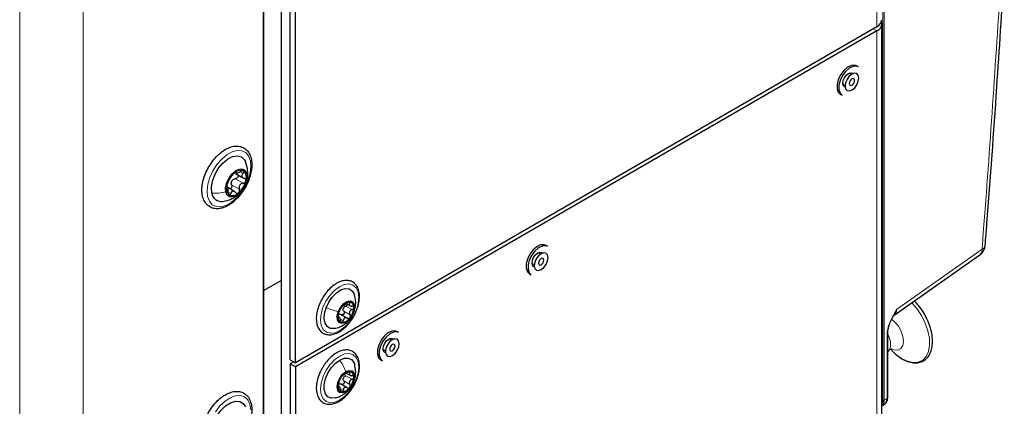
# Paper-space layout 'Blatt4' of a CAD drawing. Header units: millimetres. Extents: x 5 to 418, y 2 to 292.
# Tile 76 of 93: x 283 to 323, y 118 to 134. Entities that reach past the tile are written whole.
import ezdxf

# ---------------------------------------------------------------- set-up
doc = ezdxf.new("R2010")
doc.units = ezdxf.units.MM

psp = doc.layouts.new('Blatt4')

# ---------------------------------------------------------------- linework, layer by layer
at = {"color": 7, "linetype": 'Continuous', "lineweight": 18}
for p, q in [((283.452, 73.745), (283.452, 216.639)), ((285.997, 216.639), (285.997, 73.745)), ((317.978, 118.455), (317.978, 202.553)), ((318.036, 202.554), (318.036, 118.456)), ((317.732, 133.374), (317.732, 179.916)), ((317.591, 133.292), (317.732, 133.21)), ((317.732, 133.21), (317.732, 117.614)), ((292.076, 127.305), (292.388, 127.126)), ((292.084, 127.558), (292.093, 127.553)), ((292.283, 127.585), (292.39, 127.524)), ((291.739, 126.993), (291.748, 126.988)), ((291.928, 127.062), (292.239, 126.883)), ((291.792, 126.775), (291.896, 126.715)), ((318.526, 122.075), (321.945, 124.485)), ((296.496, 122.219), (296.744, 122.076)), ((296.596, 122.367), (296.659, 122.33)), ((296.181, 121.769), (296.205, 121.755)), ((296.418, 122.01), (296.665, 121.867)), ((296.816, 121.982), (296.804, 121.953)), ((296.308, 121.687), (296.397, 121.636)), ((318.145, 118.529), (318.145, 121.094)), ((296.495, 119.436), (296.743, 119.294)), ((296.598, 119.589), (296.662, 119.552)), ((296.181, 118.997), (296.204, 118.984)), ((296.414, 119.228), (296.661, 119.085)), ((296.303, 118.91), (296.392, 118.858)), ((318.036, 118.456), (318.145, 118.529))]:
    psp.add_line(p, q, dxfattribs=at)
at = {"color": 7, "linetype": 'Continuous', "lineweight": 25}
for p, q in [((293.21, 115.818), (293.21, 211.821)), ((293.917, 211.266), (293.917, 123.242)), ((293.21, 210.857), (293.21, 122.834)), ((294.271, 120.074), (294.271, 166.617)), ((294.483, 119.952), (294.483, 166.495)), ((317.732, 133.374), (294.483, 119.952)), ((317.732, 133.21), (294.483, 119.789)), ((317.937, 117.9), (317.937, 133.496)), ((316.998, 131.775), (316.927, 131.816)), ((316.719, 131.471), (316.626, 131.525)), ((316.376, 131.092), (316.469, 131.038)), ((316.274, 130.685), (316.345, 130.644)), ((292.551, 127.772), (292.484, 127.982)), ((292.081, 127.548), (292.12, 127.525)), ((292.09, 127.514), (292.407, 127.331)), ((291.776, 126.979), (291.741, 126.999)), ((292.063, 126.784), (291.777, 126.95)), ((292.397, 126.919), (292.427, 126.964)), ((304.567, 124.599), (304.496, 124.64)), ((304.288, 124.295), (304.195, 124.349)), ((318.428, 121.849), (321.862, 124.27)), ((303.945, 123.916), (304.038, 123.862)), ((303.844, 123.509), (303.914, 123.468)), ((293.21, 122.834), (293.917, 123.242)), ((293.917, 123.242), (293.917, 115.24)), ((293.21, 122.834), (293.21, 114.832)), ((296.538, 122.307), (296.688, 122.221)), ((296.261, 121.752), (296.189, 121.794)), ((296.311, 121.875), (296.559, 121.732)), ((298.334, 120.858), (298.241, 120.912)), ((298.613, 121.162), (298.543, 121.203)), ((318.171, 118.567), (318.171, 121.133)), ((297.991, 120.479), (298.084, 120.425)), ((318.171, 120.375), (318.235, 120.459)), ((318.28, 120.494), (318.373, 120.402)), ((294.271, 120.074), (294.483, 119.952)), ((294.412, 119.993), (294.271, 119.911)), ((294.483, 119.789), (294.271, 119.911)), ((294.271, 119.911), (294.271, 94.5)), ((294.483, 119.789), (294.483, 94.378)), ((297.89, 120.072), (297.96, 120.031)), ((296.541, 119.527), (296.691, 119.44)), ((296.258, 118.98), (296.187, 119.021)), ((296.552, 118.953), (296.279, 119.111)), ((317.941, 118.233), (318.05, 118.305))]:
    psp.add_line(p, q, dxfattribs=at)
at = {"color": 7, "linetype": 'Continuous', "lineweight": 25, "flags": 128}
for points in [[(316.419, 131.635), (316.291, 131.467), (316.197, 131.275), (316.146, 131.08), (316.145, 130.904), (316.193, 130.765), (316.274, 130.685)], [(316.489, 131.595), (316.362, 131.426), (316.267, 131.234), (316.217, 131.039), (316.216, 130.863), (316.264, 130.724), (316.345, 130.644)], [(316.927, 131.816), (316.856, 131.842), (316.718, 131.834), (316.566, 131.762), (316.419, 131.635)], [(316.998, 131.775), (316.927, 131.801), (316.788, 131.793), (316.637, 131.722), (316.489, 131.595)], [(316.375, 131.12), (316.392, 131.23), (316.441, 131.343), (316.514, 131.442), (316.601, 131.512), (316.688, 131.542), (316.761, 131.528), (316.786, 131.508)], [(316.634, 131.398), (316.546, 131.277), (316.487, 131.139), (316.468, 131.006), (316.49, 130.898), (316.551, 130.831), (316.641, 130.816), (316.746, 130.854), (316.851, 130.94), (316.939, 131.061), (316.997, 131.199), (317.017, 131.332), (316.995, 131.44), (316.934, 131.507), (316.844, 131.522), (316.739, 131.484), (316.634, 131.398)], [(316.701, 131.257), (316.666, 131.211), (316.644, 131.158), (316.636, 131.106), (316.645, 131.064), (316.668, 131.039), (316.703, 131.033), (316.744, 131.047), (316.784, 131.081), (316.818, 131.127), (316.841, 131.18), (316.848, 131.232), (316.84, 131.274), (316.816, 131.299), (316.782, 131.305), (316.741, 131.291), (316.701, 131.257)], [(316.471, 130.962), (316.441, 130.974), (316.392, 131.03), (316.375, 131.12)], [(291.134, 126.732), (291.118, 126.955), (291.16, 127.206), (291.255, 127.466), (291.397, 127.713), (291.573, 127.927), (291.769, 128.092), (291.97, 128.192), (292.159, 128.222), (292.321, 128.177), (292.442, 128.062), (292.482, 127.988)], [(291.696, 126.782), (291.689, 126.953), (291.734, 127.146), (291.826, 127.337), (291.953, 127.505), (292.101, 127.629), (292.251, 127.693), (292.385, 127.69), (292.488, 127.621), (292.546, 127.493)], [(292.546, 127.493), (292.553, 127.322), (292.508, 127.13), (292.416, 126.938), (292.288, 126.77), (292.141, 126.647), (291.991, 126.583), (291.856, 126.585), (291.754, 126.655), (291.696, 126.782)], [(303.988, 124.459), (303.86, 124.291), (303.766, 124.098), (303.715, 123.904), (303.714, 123.728), (303.762, 123.589), (303.844, 123.509)], [(304.496, 124.64), (304.426, 124.666), (304.287, 124.658), (304.135, 124.586), (303.988, 124.459)], [(304.567, 124.599), (304.496, 124.625), (304.358, 124.617), (304.206, 124.545), (304.059, 124.418)], [(304.059, 124.418), (303.931, 124.25), (303.836, 124.058), (303.786, 123.863), (303.785, 123.687), (303.833, 123.548), (303.914, 123.468)], [(303.944, 123.944), (303.961, 124.054), (304.01, 124.167), (304.083, 124.266), (304.17, 124.336), (304.257, 124.366), (304.33, 124.352), (304.355, 124.331)], [(304.203, 124.222), (304.115, 124.101), (304.056, 123.963), (304.037, 123.83), (304.059, 123.722), (304.12, 123.655), (304.21, 123.639), (304.315, 123.678), (304.42, 123.764), (304.508, 123.885), (304.567, 124.022), (304.586, 124.155), (304.564, 124.264), (304.503, 124.331), (304.413, 124.346), (304.308, 124.308), (304.203, 124.222)], [(304.27, 124.081), (304.235, 124.034), (304.213, 123.981), (304.205, 123.93), (304.214, 123.888), (304.237, 123.862), (304.272, 123.856), (304.313, 123.871), (304.353, 123.904), (304.387, 123.951), (304.41, 124.004), (304.417, 124.056), (304.409, 124.097), (304.385, 124.123), (304.351, 124.129), (304.31, 124.114), (304.27, 124.081)], [(304.04, 123.785), (304.01, 123.797), (303.961, 123.854), (303.944, 123.944)], [(295.707, 122.151), (295.814, 122.376), (295.957, 122.579), (296.123, 122.745), (296.3, 122.86), (296.473, 122.915), (296.627, 122.905), (296.752, 122.831), (296.835, 122.699), (296.85, 122.654)], [(296.087, 121.328), (296.028, 121.316), (295.874, 121.326), (295.749, 121.4), (295.666, 121.532), (295.629, 121.712), (295.643, 121.924), (295.707, 122.151)], [(296.192, 121.993), (296.28, 122.164), (296.402, 122.306), (296.538, 122.397), (296.668, 122.424), (296.772, 122.382), (296.835, 122.278), (296.846, 122.127), (296.804, 121.953)], [(296.804, 121.953), (296.715, 121.781), (296.594, 121.639), (296.458, 121.548), (296.328, 121.521), (296.224, 121.563), (296.161, 121.668), (296.15, 121.818), (296.192, 121.993)], [(298.034, 121.022), (297.906, 120.853), (297.812, 120.661), (297.761, 120.467), (297.76, 120.29), (297.808, 120.152), (297.89, 120.072)], [(298.105, 120.981), (297.977, 120.813), (297.883, 120.621), (297.832, 120.426), (297.831, 120.25), (297.879, 120.111), (297.96, 120.031)], [(297.99, 120.507), (298.007, 120.617), (298.056, 120.73), (298.13, 120.829), (298.216, 120.899), (298.303, 120.929), (298.376, 120.915), (298.402, 120.894)], [(298.543, 121.203), (298.472, 121.229), (298.333, 121.221), (298.182, 121.149), (298.034, 121.022)], [(298.613, 121.162), (298.542, 121.188), (298.404, 121.18), (298.252, 121.108), (298.105, 120.981)], [(298.249, 120.785), (298.161, 120.664), (298.103, 120.526), (298.083, 120.393), (298.105, 120.285), (298.166, 120.218), (298.256, 120.202), (298.361, 120.241), (298.466, 120.327), (298.554, 120.448), (298.613, 120.585), (298.632, 120.718), (298.61, 120.827), (298.549, 120.894), (298.459, 120.909), (298.354, 120.871), (298.249, 120.785)], [(298.316, 120.644), (298.282, 120.597), (298.259, 120.544), (298.252, 120.493), (298.26, 120.451), (298.284, 120.425), (298.318, 120.419), (298.359, 120.434), (298.399, 120.467), (298.434, 120.514), (298.456, 120.567), (298.464, 120.619), (298.455, 120.66), (298.432, 120.686), (298.397, 120.692), (298.356, 120.677), (298.316, 120.644)], [(296.252, 120.059), (296.427, 120.13), (296.588, 120.138), (296.722, 120.081), (296.817, 119.963), (296.851, 119.875)], [(298.086, 120.348), (298.056, 120.36), (298.007, 120.417), (297.99, 120.507)], [(318.373, 120.402), (318.484, 120.298), (318.721, 120.125)], [(296.087, 118.552), (296.074, 118.548), (295.913, 118.541), (295.779, 118.598), (295.684, 118.715), (295.634, 118.883), (295.635, 119.088), (295.685, 119.313), (295.781, 119.54), (295.915, 119.751), (296.076, 119.929), (296.252, 120.059)], [(296.497, 118.792), (296.363, 118.746), (296.25, 118.768), (296.174, 118.856), (296.148, 118.995), (296.175, 119.165), (296.251, 119.34), (296.365, 119.493), (296.499, 119.601)], [(296.499, 119.601), (296.633, 119.647), (296.746, 119.625), (296.822, 119.537), (296.848, 119.398), (296.821, 119.227), (296.745, 119.053), (296.631, 118.9), (296.497, 118.792)], [(291.118, 117.053), (291.135, 117.294), (291.207, 117.553), (291.329, 117.808), (291.491, 118.039), (291.681, 118.228), (291.882, 118.358), (292.078, 118.419), (292.253, 118.407), (292.394, 118.322), (292.481, 118.193)]]:
    psp.add_lwpolyline(points, dxfattribs=at)
at = {"color": 7, "linetype": 'Continuous', "lineweight": 18, "flags": 128}
for points in [[(292.68, 128.024), (292.701, 127.794), (292.671, 127.535), (292.591, 127.263), (292.468, 126.993), (292.306, 126.742), (292.117, 126.524), (291.911, 126.352), (291.7, 126.235), (291.496, 126.181), (291.311, 126.192), (291.155, 126.268), (291.039, 126.405), (290.968, 126.594), (290.947, 126.825), (290.977, 127.084), (291.056, 127.356), (291.18, 127.625), (291.341, 127.876), (291.531, 128.094), (291.737, 128.266), (291.948, 128.383), (292.152, 128.437), (292.337, 128.426), (292.492, 128.35), (292.609, 128.214), (292.68, 128.024)], [(296.918, 122.072), (296.799, 121.818), (296.643, 121.585), (296.46, 121.388), (296.262, 121.241), (296.064, 121.153), (295.879, 121.131), (295.719, 121.175), (295.595, 121.284), (295.516, 121.45), (295.487, 121.661), (295.51, 121.903), (295.583, 122.159), (295.702, 122.413), (295.858, 122.646), (296.041, 122.843), (296.238, 122.99), (296.436, 123.078), (296.622, 123.1), (296.782, 123.056), (296.906, 122.947), (296.985, 122.781), (297.014, 122.57), (296.991, 122.328), (296.918, 122.072)], [(318.721, 120.125), (318.959, 120.011), (319.187, 119.961), (319.394, 119.978), (319.572, 120.06), (319.71, 120.205), (319.804, 120.404), (319.848, 120.65), (319.841, 120.929), (319.783, 121.23), (319.676, 121.539), (319.526, 121.84), (319.339, 122.119), (319.139, 122.35)], [(318.331, 120.501), (318.434, 120.464), (318.579, 120.461), (318.695, 120.522), (318.772, 120.641), (318.801, 120.807), (318.78, 121.004), (318.71, 121.212), (318.599, 121.41), (318.457, 121.58), (318.325, 121.689)], [(296.249, 118.456), (296.051, 118.373), (295.867, 118.355), (295.709, 118.405), (295.588, 118.518), (295.512, 118.687), (295.487, 118.9), (295.513, 119.144), (295.59, 119.401), (295.712, 119.653), (295.87, 119.884), (296.054, 120.078), (296.252, 120.222), (296.45, 120.306), (296.634, 120.323), (296.792, 120.274), (296.913, 120.161), (296.988, 119.992), (297.014, 119.778), (296.988, 119.535), (296.911, 119.278), (296.789, 119.025), (296.631, 118.794), (296.446, 118.6), (296.249, 118.456)], [(291.283, 117.995), (291.464, 118.226), (291.665, 118.415), (291.876, 118.552), (292.084, 118.628), (292.277, 118.639), (292.443, 118.585), (292.574, 118.468), (292.661, 118.296), (292.699, 118.078)]]:
    psp.add_lwpolyline(points, dxfattribs=at)
at = {"color": 7, "linetype": 'Continuous', "lineweight": 25}
for centre, radius, start, end in [((317.587, 133.694), 0.352, 294.3747, 354.3052), ((317.622, 133.501), 0.311, 290.8557, 14.3085), ((292.279, 127.318), 0.326, 65.7891, 138.5801), ((292.155, 127.352), 0.369, 338.9589, 45.6802), ((292.635, 126.84), 0.918, 130.8794, 166.3752), ((292.228, 127.047), 0.337, 142.9641, 154.2905), ((291.607, 127.435), 0.918, 310.8794, 346.3752), ((292.087, 126.924), 0.369, 158.9589, 225.6802), ((291.513, 126.778), 0.381, 186.8153, 278.1864), ((291.963, 126.957), 0.326, 245.7891, 318.5801), ((321.574, 124.678), 0.5, 305.1842, 355.5366), ((296.864, 121.759), 0.685, 140.6693, 178.0158), ((296.686, 121.965), 0.42, 94.6094, 146.9399), ((296.636, 122.043), 0.251, 152.3659, 166.3191), ((296.623, 122.19), 0.195, 351.6497, 81.3336), ((296.132, 122.186), 0.685, 320.6693, 358.0158), ((296.373, 121.755), 0.195, 171.6497, 261.3336), ((296.309, 121.981), 0.42, 274.6094, 326.9399), ((296.87, 118.981), 0.691, 140.1666, 177.2709), ((296.681, 119.198), 0.409, 93.2645, 146.5132), ((296.635, 119.258), 0.253, 151.787, 165.6505), ((296.125, 119.412), 0.691, 320.1666, 357.2709), ((296.62, 119.412), 0.198, 350.6264, 79.1932), ((296.375, 118.981), 0.198, 170.6264, 259.1932), ((296.315, 119.195), 0.409, 273.2645, 326.5132)]:
    psp.add_arc(centre, radius, start, end, dxfattribs=at)
at = {"color": 7, "linetype": 'Continuous', "lineweight": 18}
for centre, radius, start, end in [((321.71, 124.453), 0.238, 309.7536, 7.9029), ((321.874, 124.674), 0.201, 290.7757, 349.8119), ((318.123, 121.137), 0.0479, 297.4613, 355.4536), ((317.701, 120.709), 0.589, 334.9325, 37.1235), ((318.123, 118.571), 0.048, 297.475, 355.2816), ((318.006, 118.509), 0.0609, 242.4446, 299.2876)]:
    psp.add_arc(centre, radius, start, end, dxfattribs=at)
for centre, major_axis, ratio, start_param, end_param in [((318.19, 122.293), (-0.213, 0.458), 0.56964, 3.247205, 3.976262), ((317.652, 118.644), (-0.231, 0.399), 0.576854, 3.420761, 3.925398)]:
    psp.add_ellipse(centre, major_axis=major_axis, ratio=ratio, start_param=start_param, end_param=end_param, dxfattribs=at)
at = {"color": 7, "linetype": 'Continuous', "lineweight": 25}
for centre, major_axis, ratio, start_param, end_param in [((317.681, 118.66), (-0.253, 0.432), 0.578535, 3.134349, 3.92279), ((317.788, 118.731), (-0.256, 0.43), 0.581026, 3.16991, 3.918818)]:
    psp.add_ellipse(centre, major_axis=major_axis, ratio=ratio, start_param=start_param, end_param=end_param, dxfattribs=at)
for points, knots in [([(322.07, 124.638), (322.093, 124.931), (322.264, 127.046), (322.524, 130.675), (322.738, 133.998), (322.836, 135.515)], [0, 0, 0, 0, 0.080229, 0.580262, 1, 1, 1, 1]), ([(291.47, 128.328), (291.435, 128.296), (291.331, 128.205), (291.172, 128.023), (291.009, 127.778), (290.879, 127.514), (290.788, 127.243), (290.74, 126.976), (290.74, 126.725), (290.79, 126.5), (290.889, 126.315), (291.034, 126.182), (291.21, 126.111), (291.403, 126.099), (291.607, 126.144), (291.818, 126.244), (292.028, 126.397), (292.226, 126.595), (292.401, 126.828), (292.547, 127.085), (292.656, 127.354), (292.723, 127.624), (292.744, 127.884), (292.716, 128.122), (292.639, 128.326), (292.512, 128.483), (292.348, 128.582), (292.161, 128.619), (291.961, 128.599), (291.752, 128.522), (291.587, 128.422), (291.495, 128.347), (291.47, 128.328)], [0, 0, 0, 0, 0.018564, 0.053654, 0.088703, 0.123744, 0.158854, 0.194114, 0.229616, 0.265366, 0.300849, 0.335101, 0.367929, 0.400377, 0.433594, 0.468023, 0.503118, 0.538277, 0.573351, 0.608386, 0.643461, 0.678643, 0.71403, 0.749683, 0.785387, 0.820288, 0.853655, 0.886181, 0.918928, 0.952858, 0.98775, 1, 1, 1, 1]), ([(292.412, 127.615), (292.405, 127.619), (292.39, 127.626), (292.357, 127.623), (292.32, 127.613), (292.297, 127.601), (292.285, 127.595)], [0, 0, 0, 0, 0.249858, 0.499467, 0.749011, 1, 1, 1, 1]), ([(292.39, 127.524), (292.398, 127.532), (292.414, 127.549), (292.426, 127.576), (292.428, 127.6), (292.417, 127.61), (292.412, 127.615)], [0, 0, 0, 0, 0.249806, 0.500054, 0.750309, 1, 1, 1, 1]), ([(292.509, 127.156), (292.523, 127.191), (292.568, 127.3), (292.588, 127.512), (292.564, 127.682), (292.551, 127.772)], [0, 0, 0, 0, 0.177881, 0.562933, 1, 1, 1, 1]), ([(291.794, 127.184), (291.803, 127.2), (291.817, 127.224), (291.842, 127.269), (291.863, 127.305), (291.886, 127.341), (291.915, 127.385), (291.932, 127.411), (291.942, 127.427)], [0, 0, 0, 0, 0.2492191, 0.3743567, 0.4989469, 0.6240198, 0.7497675, 1, 1, 1, 1]), ([(292.034, 127.534), (292.025, 127.526), (292.006, 127.509), (291.98, 127.479), (291.957, 127.451), (291.947, 127.435), (291.942, 127.427)], [0, 0, 0, 0, 0.24999, 0.499611, 0.749127, 1, 1, 1, 1]), ([(291.959, 127.25), (291.977, 127.264), (292.012, 127.293), (292.055, 127.301), (292.076, 127.305)], [0, 0, 0, 0, 0.49811, 1, 1, 1, 1]), ([(292.093, 127.553), (292.093, 127.557), (292.092, 127.563), (292.08, 127.563), (292.061, 127.555), (292.043, 127.541), (292.034, 127.534)], [0, 0, 0, 0, 0.249853, 0.499901, 0.750114, 1, 1, 1, 1]), ([(292.177, 127.463), (292.182, 127.454), (292.192, 127.435), (292.19, 127.399), (292.175, 127.364), (292.148, 127.334), (292.114, 127.313), (292.089, 127.308), (292.076, 127.305)], [0, 0, 0, 0, 0.160342, 0.327739, 0.495267, 0.663677, 0.831498, 1, 1, 1, 1]), ([(292.093, 127.553), (292.094, 127.546), (292.095, 127.535), (292.116, 127.534), (292.141, 127.537), (292.173, 127.546), (292.222, 127.563), (292.26, 127.582), (292.285, 127.595)], [0, 0, 0, 0, 0.24922, 0.374358, 0.498948, 0.624021, 0.749768, 1, 1, 1, 1]), ([(292.39, 127.524), (292.372, 127.506), (292.346, 127.479), (292.333, 127.438), (292.333, 127.407), (292.346, 127.379), (292.375, 127.345), (292.41, 127.331), (292.434, 127.322)], [0, 0, 0, 0, 0.249194, 0.37433, 0.498925, 0.624004, 0.749757, 1, 1, 1, 1]), ([(292.388, 127.126), (292.4, 127.128), (292.425, 127.134), (292.459, 127.155), (292.486, 127.184), (292.495, 127.207), (292.499, 127.219)], [0, 0, 0, 0, 0.249816, 0.499908, 0.75012, 1, 1, 1, 1]), ([(292.499, 127.219), (292.5, 127.231), (292.503, 127.255), (292.49, 127.286), (292.466, 127.31), (292.444, 127.318), (292.434, 127.322)], [0, 0, 0, 0, 0.250032, 0.499632, 0.749228, 1, 1, 1, 1]), ([(291.575, 126.402), (291.647, 126.415), (291.792, 126.44), (291.994, 126.528), (292.173, 126.652), (292.292, 126.758), (292.338, 126.83), (292.345, 126.841)], [0, 0, 0, 0, 0.239433, 0.482703, 0.719356, 0.956959, 1, 1, 1, 1]), ([(291.743, 127.056), (291.741, 127.045), (291.736, 127.022), (291.736, 126.999), (291.74, 126.986), (291.745, 126.987), (291.748, 126.988)], [0, 0, 0, 0, 0.250032, 0.499632, 0.749228, 1, 1, 1, 1]), ([(291.794, 127.184), (291.79, 127.177), (291.781, 127.162), (291.767, 127.13), (291.753, 127.093), (291.746, 127.068), (291.743, 127.056)], [0, 0, 0, 0, 0.249816, 0.499908, 0.75012, 1, 1, 1, 1]), ([(291.792, 126.786), (291.792, 126.814), (291.791, 126.857), (291.785, 126.909), (291.779, 126.943), (291.772, 126.968), (291.762, 126.99), (291.754, 126.989), (291.748, 126.988)], [0, 0, 0, 0, 0.249194, 0.37433, 0.498925, 0.624004, 0.749757, 1, 1, 1, 1]), ([(291.928, 127.062), (291.931, 127.05), (291.938, 127.025), (291.935, 126.985), (291.921, 126.948), (291.898, 126.92), (291.874, 126.904), (291.859, 126.904), (291.855, 126.904)], [0, 0, 0, 0, 0.186923, 0.372404, 0.558742, 0.744916, 0.931232, 1, 1, 1, 1]), ([(291.928, 127.062), (291.922, 127.084), (291.91, 127.126), (291.92, 127.171), (291.925, 127.193)], [0, 0, 0, 0, 0.500646, 1, 1, 1, 1]), ([(292.207, 126.741), (292.216, 126.75), (292.233, 126.768), (292.246, 126.805), (292.249, 126.845), (292.242, 126.87), (292.239, 126.883)], [0, 0, 0, 0, 0.24999, 0.499611, 0.749127, 1, 1, 1, 1]), ([(292.388, 127.126), (292.361, 127.12), (292.321, 127.111), (292.276, 127.077), (292.249, 127.045), (292.232, 127.006), (292.222, 126.95), (292.233, 126.91), (292.239, 126.883)], [0, 0, 0, 0, 0.2492191, 0.3743567, 0.4989469, 0.6240198, 0.7497675, 1, 1, 1, 1]), ([(292.427, 126.964), (292.436, 126.976), (292.453, 126.998), (292.462, 127.025), (292.465, 127.038)], [0, 0, 0, 0, 0.536463, 1, 1, 1, 1]), ([(291.792, 126.786), (291.792, 126.773), (291.792, 126.747), (291.799, 126.709), (291.811, 126.677), (291.824, 126.665), (291.83, 126.66)], [0, 0, 0, 0, 0.249806, 0.5000545, 0.7503094, 1, 1, 1, 1]), ([(291.83, 126.66), (291.836, 126.657), (291.849, 126.651), (291.869, 126.662), (291.886, 126.683), (291.893, 126.705), (291.896, 126.715)], [0, 0, 0, 0, 0.249858, 0.4994668, 0.7490113, 1, 1, 1, 1]), ([(292.089, 126.757), (292.071, 126.774), (292.043, 126.8), (292.002, 126.813), (291.971, 126.813), (291.945, 126.801), (291.916, 126.773), (291.904, 126.738), (291.896, 126.715)], [0, 0, 0, 0, 0.24922, 0.374358, 0.498948, 0.624021, 0.749768, 1, 1, 1, 1]), ([(292.089, 126.757), (292.097, 126.749), (292.114, 126.732), (292.145, 126.721), (292.178, 126.722), (292.198, 126.735), (292.207, 126.741)], [0, 0, 0, 0, 0.249853, 0.499901, 0.750114, 1, 1, 1, 1]), ([(296.558, 123.241), (296.523, 123.241), (296.427, 123.242), (296.26, 123.197), (296.063, 123.092), (295.869, 122.936), (295.695, 122.736), (295.585, 122.587), (295.546, 122.505), (295.546, 122.505)], [0, 0, 0, 0, 0.098843, 0.273895, 0.45327, 0.635578, 0.817783, 0.999609, 1, 1, 1, 1]), ([(296.928, 122.059), (296.943, 122.094), (296.993, 122.212), (297.036, 122.416), (297.051, 122.655), (297.014, 122.87), (296.928, 123.049), (296.796, 123.175), (296.663, 123.23), (296.581, 123.239), (296.558, 123.241)], [0, 0, 0, 0, 0.062397, 0.210638, 0.359806, 0.510147, 0.660171, 0.805474, 0.944303, 1, 1, 1, 1]), ([(295.546, 122.505), (295.504, 122.424), (295.42, 122.262), (295.344, 122.009), (295.309, 121.763), (295.323, 121.535), (295.384, 121.345), (295.491, 121.196), (295.635, 121.1), (295.808, 121.062), (295.994, 121.081), (296.188, 121.156), (296.384, 121.285), (296.572, 121.461), (296.738, 121.674), (296.86, 121.879), (296.91, 122.01), (296.928, 122.059)], [0, 0, 0, 0, 0.069694, 0.139695, 0.210041, 0.280919, 0.352168, 0.41518, 0.482241, 0.54727, 0.612528, 0.680195, 0.7498, 0.819869, 0.889789, 0.959614, 1, 1, 1, 1]), ([(296.823, 121.979), (296.846, 122.056), (296.892, 122.207), (296.898, 122.438), (296.864, 122.582), (296.848, 122.65)], [0, 0, 0, 0, 0.3513229, 0.6930805, 1, 1, 1, 1]), ([(296.204, 121.897), (296.21, 121.915), (296.22, 121.941), (296.235, 121.984), (296.246, 122.016), (296.258, 122.045), (296.272, 122.08), (296.278, 122.096), (296.282, 122.106)], [0, 0, 0, 0, 0.249168, 0.374303, 0.498903, 0.623987, 0.749746, 1, 1, 1, 1]), ([(296.334, 122.194), (296.328, 122.185), (296.315, 122.168), (296.3, 122.143), (296.288, 122.121), (296.284, 122.111), (296.282, 122.106)], [0, 0, 0, 0, 0.250033, 0.499632, 0.749228, 1, 1, 1, 1]), ([(296.389, 122.241), (296.387, 122.241), (296.383, 122.242), (296.371, 122.233), (296.354, 122.217), (296.341, 122.201), (296.334, 122.194)], [0, 0, 0, 0, 0.2498147, 0.4999078, 0.7501201, 1, 1, 1, 1]), ([(296.389, 122.241), (296.393, 122.241), (296.399, 122.24), (296.42, 122.252), (296.442, 122.264), (296.468, 122.28), (296.506, 122.304), (296.533, 122.324), (296.551, 122.337)], [0, 0, 0, 0, 0.249199, 0.374336, 0.49893, 0.624007, 0.749759, 1, 1, 1, 1]), ([(296.418, 122.01), (296.409, 122.024), (296.393, 122.052), (296.393, 122.086), (296.392, 122.102)], [0, 0, 0, 0, 0.50155, 1, 1, 1, 1]), ([(296.414, 122.159), (296.425, 122.172), (296.448, 122.198), (296.48, 122.212), (296.496, 122.219)], [0, 0, 0, 0, 0.498459, 1, 1, 1, 1]), ([(296.566, 122.291), (296.565, 122.287), (296.563, 122.274), (296.549, 122.253), (296.525, 122.232), (296.506, 122.223), (296.496, 122.219)], [0, 0, 0, 0, 0.132257, 0.42179, 0.71031, 1, 1, 1, 1]), ([(296.653, 122.383), (296.645, 122.383), (296.631, 122.382), (296.603, 122.371), (296.575, 122.356), (296.559, 122.344), (296.551, 122.337)], [0, 0, 0, 0, 0.249991, 0.499611, 0.749127, 1, 1, 1, 1]), ([(296.659, 122.33), (296.649, 122.317), (296.635, 122.296), (296.634, 122.27), (296.642, 122.251), (296.658, 122.236), (296.69, 122.221), (296.721, 122.219), (296.742, 122.218)], [0, 0, 0, 0, 0.249201, 0.374338, 0.498932, 0.624008, 0.74976, 1, 1, 1, 1]), ([(296.659, 122.33), (296.663, 122.337), (296.672, 122.35), (296.676, 122.366), (296.67, 122.379), (296.658, 122.382), (296.653, 122.383)], [0, 0, 0, 0, 0.249852, 0.499902, 0.750115, 1, 1, 1, 1]), ([(296.816, 122.162), (296.815, 122.17), (296.812, 122.187), (296.795, 122.205), (296.771, 122.216), (296.752, 122.217), (296.742, 122.218)], [0, 0, 0, 0, 0.249857, 0.499466, 0.749011, 1, 1, 1, 1]), ([(296.744, 122.076), (296.754, 122.08), (296.773, 122.089), (296.796, 122.11), (296.813, 122.136), (296.815, 122.153), (296.816, 122.162)], [0, 0, 0, 0, 0.249807, 0.500055, 0.750309, 1, 1, 1, 1]), ([(318.726, 120.121), (318.767, 120.098), (318.885, 120.031), (319.082, 119.962), (319.307, 119.937), (319.513, 119.977), (319.687, 120.076), (319.822, 120.226), (319.914, 120.419), (319.964, 120.65), (319.968, 120.912), (319.926, 121.196), (319.839, 121.489), (319.713, 121.779), (319.55, 122.054), (319.39, 122.272), (319.278, 122.381), (319.238, 122.42)], [0, 0, 0, 0, 0.038103, 0.11063, 0.183119, 0.254262, 0.323212, 0.391073, 0.459339, 0.529371, 0.600828, 0.672784, 0.74466, 0.816413, 0.888111, 0.959855, 1, 1, 1, 1]), ([(296.092, 121.335), (296.13, 121.344), (296.237, 121.369), (296.397, 121.454), (296.564, 121.581), (296.719, 121.753), (296.786, 121.899), (296.823, 121.979)], [0, 0, 0, 0, 0.115934, 0.324342, 0.528584, 0.737716, 1, 1, 1, 1]), ([(296.204, 121.897), (296.2, 121.889), (296.194, 121.873), (296.186, 121.843), (296.181, 121.811), (296.18, 121.792), (296.18, 121.783)], [0, 0, 0, 0, 0.249807, 0.500055, 0.750309, 1, 1, 1, 1]), ([(296.18, 121.783), (296.18, 121.775), (296.181, 121.76), (296.188, 121.748), (296.196, 121.746), (296.202, 121.752), (296.205, 121.755)], [0, 0, 0, 0, 0.249857, 0.499466, 0.749011, 1, 1, 1, 1]), ([(296.289, 121.643), (296.284, 121.665), (296.277, 121.698), (296.262, 121.733), (296.25, 121.754), (296.238, 121.766), (296.222, 121.772), (296.212, 121.762), (296.205, 121.755)], [0, 0, 0, 0, 0.249201, 0.374338, 0.498932, 0.624008, 0.74976, 1, 1, 1, 1]), ([(296.227, 121.892), (296.241, 121.893), (296.27, 121.896), (296.298, 121.882), (296.311, 121.875)], [0, 0, 0, 0, 0.498457, 1, 1, 1, 1]), ([(296.418, 122.01), (296.422, 122.001), (296.432, 121.984), (296.436, 121.953), (296.43, 121.922), (296.415, 121.894), (296.392, 121.873), (296.365, 121.863), (296.337, 121.863), (296.32, 121.871), (296.311, 121.875)], [0, 0, 0, 0, 0.1251933, 0.2494385, 0.3742794, 0.4990244, 0.6238686, 0.7493688, 0.8744304, 1, 1, 1, 1]), ([(296.559, 121.732), (296.541, 121.741), (296.514, 121.753), (296.476, 121.751), (296.45, 121.741), (296.428, 121.723), (296.406, 121.69), (296.401, 121.657), (296.397, 121.636)], [0, 0, 0, 0, 0.249199, 0.374336, 0.49893, 0.624007, 0.749759, 1, 1, 1, 1]), ([(296.559, 121.732), (296.567, 121.728), (296.584, 121.72), (296.612, 121.72), (296.64, 121.73), (296.654, 121.744), (296.661, 121.752)], [0, 0, 0, 0, 0.249815, 0.499908, 0.75012, 1, 1, 1, 1]), ([(296.744, 122.076), (296.723, 122.066), (296.692, 122.052), (296.662, 122.019), (296.645, 121.99), (296.638, 121.958), (296.64, 121.914), (296.655, 121.886), (296.665, 121.867)], [0, 0, 0, 0, 0.249168, 0.374303, 0.498903, 0.623987, 0.749746, 1, 1, 1, 1]), ([(296.661, 121.752), (296.667, 121.761), (296.678, 121.778), (296.683, 121.81), (296.679, 121.841), (296.67, 121.858), (296.665, 121.867)], [0, 0, 0, 0, 0.250033, 0.4996315, 0.7492277, 1, 1, 1, 1]), ([(318.171, 121.133), (318.174, 121.186), (318.181, 121.294), (318.238, 121.486), (318.309, 121.658), (318.367, 121.763), (318.389, 121.802)], [0, 0, 0, 0, 0.254975, 0.522448, 0.820774, 1, 1, 1, 1]), ([(296.289, 121.643), (296.291, 121.633), (296.295, 121.612), (296.307, 121.586), (296.324, 121.567), (296.337, 121.564), (296.343, 121.562)], [0, 0, 0, 0, 0.249852, 0.499902, 0.750115, 1, 1, 1, 1]), ([(296.343, 121.562), (296.35, 121.563), (296.363, 121.565), (296.38, 121.582), (296.392, 121.606), (296.395, 121.626), (296.397, 121.636)], [0, 0, 0, 0, 0.249991, 0.499611, 0.749127, 1, 1, 1, 1]), ([(297.043, 119.819), (297.042, 119.859), (297.038, 119.976), (296.995, 120.149), (296.895, 120.314), (296.752, 120.424), (296.582, 120.473), (296.397, 120.462), (296.204, 120.396), (296.007, 120.277), (295.819, 120.107), (295.674, 119.939), (295.607, 119.824), (295.586, 119.788)], [0, 0, 0, 0, 0.054399, 0.157962, 0.260899, 0.359787, 0.454871, 0.549709, 0.647776, 0.748989, 0.851204, 0.953231, 1, 1, 1, 1]), ([(318.238, 120.462), (318.239, 120.464), (318.243, 120.47), (318.289, 120.51), (318.34, 120.512), (318.333, 120.513), (318.331, 120.513)], [0, 0, 0, 0, 0.090392, 0.495952, 0.887318, 1, 1, 1, 1]), ([(295.586, 119.788), (295.56, 119.747), (295.484, 119.628), (295.397, 119.414), (295.329, 119.162), (295.308, 118.92), (295.336, 118.7), (295.413, 118.514), (295.539, 118.378), (295.699, 118.302), (295.878, 118.286), (296.068, 118.327), (296.264, 118.423), (296.458, 118.572), (296.62, 118.738), (296.703, 118.863), (296.735, 118.912)], [0, 0, 0, 0, 0.041495, 0.118273, 0.195268, 0.272709, 0.350758, 0.4289, 0.504994, 0.577595, 0.648811, 0.721399, 0.796756, 0.873608, 0.950545, 1, 1, 1, 1]), ([(296.399, 118.692), (296.457, 118.73), (296.571, 118.807), (296.712, 118.976), (296.823, 119.176), (296.885, 119.406), (296.9, 119.642), (296.868, 119.793), (296.852, 119.869)], [0, 0, 0, 0, 0.152143, 0.30574, 0.481508, 0.656775, 0.829082, 1, 1, 1, 1]), ([(296.735, 118.912), (296.754, 118.938), (296.826, 119.037), (296.919, 119.234), (297.006, 119.485), (297.04, 119.682), (297.043, 119.789), (297.043, 119.819)], [0, 0, 0, 0, 0.095053, 0.3621, 0.629655, 0.898387, 1, 1, 1, 1]), ([(296.205, 119.127), (296.211, 119.145), (296.221, 119.171), (296.236, 119.213), (296.248, 119.245), (296.26, 119.274), (296.275, 119.309), (296.282, 119.325), (296.286, 119.336)], [0, 0, 0, 0, 0.249201, 0.374338, 0.498932, 0.624008, 0.74976, 1, 1, 1, 1]), ([(296.339, 119.424), (296.333, 119.415), (296.32, 119.398), (296.304, 119.373), (296.292, 119.351), (296.288, 119.341), (296.286, 119.336)], [0, 0, 0, 0, 0.249857, 0.499466, 0.749011, 1, 1, 1, 1]), ([(296.393, 119.469), (296.392, 119.47), (296.388, 119.47), (296.376, 119.462), (296.359, 119.447), (296.346, 119.431), (296.339, 119.424)], [0, 0, 0, 0, 0.249807, 0.500055, 0.750309, 1, 1, 1, 1]), ([(296.393, 119.469), (296.397, 119.469), (296.403, 119.468), (296.425, 119.479), (296.446, 119.49), (296.472, 119.506), (296.51, 119.529), (296.537, 119.549), (296.555, 119.562)], [0, 0, 0, 0, 0.249168, 0.374303, 0.498903, 0.623987, 0.749746, 1, 1, 1, 1]), ([(296.412, 119.378), (296.424, 119.391), (296.447, 119.416), (296.479, 119.43), (296.495, 119.436)], [0, 0, 0, 0, 0.498457, 1, 1, 1, 1]), ([(296.658, 119.606), (296.65, 119.606), (296.636, 119.606), (296.608, 119.596), (296.58, 119.581), (296.564, 119.568), (296.555, 119.562)], [0, 0, 0, 0, 0.250033, 0.499632, 0.749228, 1, 1, 1, 1]), ([(296.662, 119.552), (296.653, 119.538), (296.638, 119.518), (296.637, 119.491), (296.644, 119.472), (296.66, 119.457), (296.691, 119.441), (296.722, 119.438), (296.743, 119.437)], [0, 0, 0, 0, 0.2491995, 0.3743362, 0.4989302, 0.6240074, 0.7497593, 1, 1, 1, 1]), ([(296.662, 119.552), (296.667, 119.559), (296.676, 119.572), (296.68, 119.589), (296.675, 119.602), (296.663, 119.605), (296.658, 119.606)], [0, 0, 0, 0, 0.249815, 0.499908, 0.75012, 1, 1, 1, 1]), ([(296.816, 119.379), (296.815, 119.388), (296.813, 119.404), (296.796, 119.423), (296.772, 119.435), (296.753, 119.436), (296.743, 119.437)], [0, 0, 0, 0, 0.249991, 0.499611, 0.749127, 1, 1, 1, 1]), ([(296.743, 119.294), (296.752, 119.298), (296.772, 119.306), (296.796, 119.327), (296.813, 119.353), (296.815, 119.37), (296.816, 119.379)], [0, 0, 0, 0, 0.249852, 0.499902, 0.750115, 1, 1, 1, 1]), ([(296.205, 119.127), (296.202, 119.119), (296.195, 119.103), (296.187, 119.073), (296.181, 119.041), (296.18, 119.023), (296.18, 119.014)], [0, 0, 0, 0, 0.249852, 0.499902, 0.750115, 1, 1, 1, 1]), ([(296.18, 119.014), (296.18, 119.006), (296.181, 118.99), (296.187, 118.977), (296.195, 118.975), (296.201, 118.981), (296.204, 118.984)], [0, 0, 0, 0, 0.2499907, 0.4996106, 0.7491271, 1, 1, 1, 1]), ([(296.285, 118.868), (296.281, 118.89), (296.274, 118.924), (296.26, 118.959), (296.248, 118.981), (296.236, 118.994), (296.221, 119), (296.211, 118.99), (296.204, 118.984)], [0, 0, 0, 0, 0.249199, 0.374336, 0.49893, 0.624007, 0.749759, 1, 1, 1, 1]), ([(296.222, 119.113), (296.237, 119.114), (296.266, 119.116), (296.293, 119.102), (296.307, 119.094)], [0, 0, 0, 0, 0.498459, 1, 1, 1, 1]), ([(296.414, 119.228), (296.419, 119.219), (296.428, 119.202), (296.431, 119.17), (296.426, 119.139), (296.41, 119.111), (296.387, 119.091), (296.36, 119.081), (296.332, 119.082), (296.315, 119.09), (296.307, 119.094)], [0, 0, 0, 0, 0.125221, 0.249481, 0.374324, 0.499061, 0.623895, 0.749387, 0.87444, 1, 1, 1, 1]), ([(296.414, 119.228), (296.406, 119.242), (296.39, 119.27), (296.39, 119.304), (296.39, 119.321)], [0, 0, 0, 0, 0.501552, 1, 1, 1, 1]), ([(296.554, 118.952), (296.536, 118.96), (296.509, 118.973), (296.472, 118.972), (296.445, 118.963), (296.424, 118.945), (296.402, 118.912), (296.396, 118.88), (296.392, 118.858)], [0, 0, 0, 0, 0.249168, 0.374303, 0.498903, 0.623987, 0.749746, 1, 1, 1, 1]), ([(296.554, 118.952), (296.562, 118.947), (296.579, 118.939), (296.607, 118.938), (296.635, 118.947), (296.649, 118.962), (296.656, 118.969)], [0, 0, 0, 0, 0.249807, 0.500055, 0.750309, 1, 1, 1, 1]), ([(296.743, 119.294), (296.722, 119.284), (296.691, 119.27), (296.66, 119.238), (296.643, 119.208), (296.636, 119.176), (296.637, 119.132), (296.652, 119.104), (296.661, 119.085)], [0, 0, 0, 0, 0.249201, 0.374338, 0.498932, 0.624008, 0.74976, 1, 1, 1, 1]), ([(296.656, 118.969), (296.662, 118.978), (296.674, 118.996), (296.679, 119.027), (296.675, 119.059), (296.666, 119.076), (296.661, 119.085)], [0, 0, 0, 0, 0.249857, 0.499466, 0.749011, 1, 1, 1, 1]), ([(291.62, 118.64), (291.583, 118.614), (291.475, 118.54), (291.305, 118.381), (291.122, 118.157), (290.968, 117.905), (290.848, 117.638), (290.769, 117.367), (290.735, 117.103), (290.749, 116.858), (290.813, 116.643), (290.927, 116.472), (291.083, 116.357), (291.264, 116.303), (291.461, 116.308), (291.668, 116.369), (291.88, 116.485), (292.087, 116.651), (292.279, 116.861), (292.447, 117.102), (292.582, 117.363), (292.679, 117.634), (292.734, 117.902), (292.741, 118.157), (292.699, 118.386), (292.607, 118.578), (292.468, 118.72), (292.295, 118.8), (292.104, 118.82), (291.902, 118.783), (291.738, 118.713), (291.645, 118.655), (291.62, 118.64)], [0, 0, 0, 0, 0.0186381, 0.0538034, 0.0889, 0.123938, 0.1589941, 0.1941372, 0.2294596, 0.2650403, 0.300797, 0.3360229, 0.3698091, 0.4024213, 0.4349685, 0.46855, 0.5032454, 0.5384136, 0.5735485, 0.6086045, 0.6436419, 0.6787377, 0.7139698, 0.7494318, 0.7851533, 0.8207322, 0.8552164, 0.8882025, 0.9206496, 0.9536917, 0.9879629, 1, 1, 1, 1]), ([(296.091, 118.558), (296.122, 118.565), (296.217, 118.585), (296.303, 118.632), (296.361, 118.663)], [0, 0, 0, 0, 0.320743, 1, 1, 1, 1]), ([(296.285, 118.868), (296.287, 118.858), (296.291, 118.838), (296.303, 118.811), (296.319, 118.792), (296.332, 118.788), (296.338, 118.786)], [0, 0, 0, 0, 0.249815, 0.499908, 0.75012, 1, 1, 1, 1]), ([(296.338, 118.786), (296.345, 118.787), (296.358, 118.788), (296.374, 118.805), (296.387, 118.829), (296.39, 118.849), (296.392, 118.858)], [0, 0, 0, 0, 0.250033, 0.499632, 0.749228, 1, 1, 1, 1]), ([(318.066, 118.324), (318.087, 118.342), (318.138, 118.386), (318.166, 118.477), (318.17, 118.543), (318.171, 118.567)], [0, 0, 0, 0, 0.318997, 0.748147, 1, 1, 1, 1]), ([(317.966, 118.472), (317.965, 118.45), (317.964, 118.402), (317.947, 118.371), (317.937, 118.353)], [0, 0, 0, 0, 0.439386, 1, 1, 1, 1])]:
    psp.add_open_spline(points, degree=3, knots=knots, dxfattribs=at)
at = {"color": 7, "linetype": 'Continuous', "lineweight": 18}
for points, knots in [([(321.945, 124.485), (321.962, 124.705), (322.246, 128.343), (322.485, 131.958), (322.71, 135.354)], [0, 0, 0, 0, 0.060536, 1, 1, 1, 1]), ([(292.543, 127.771), (292.551, 127.746), (292.578, 127.657), (292.559, 127.561), (292.546, 127.493)], [0, 0, 0, 0, 0.285302, 1, 1, 1, 1]), ([(318.145, 121.094), (318.154, 121.183), (318.172, 121.374), (318.315, 121.72), (318.449, 121.947), (318.526, 122.074), (318.526, 122.075)], [0, 0, 0, 0, 0.277834, 0.593669, 0.99801, 1, 1, 1, 1]), ([(318.526, 122.075), (318.526, 122.074), (318.5, 122.019), (318.454, 121.928), (318.406, 121.839), (318.387, 121.804)], [0, 0, 0, 0, 0.006557, 0.595018, 1, 1, 1, 1]), ([(296.359, 118.668), (296.369, 118.672), (296.427, 118.694), (296.465, 118.748), (296.497, 118.792)], [0, 0, 0, 0, 0.176409, 1, 1, 1, 1])]:
    psp.add_open_spline(points, degree=3, knots=knots, dxfattribs=at)
for points in [[(291.134, 126.732), (291.227, 126.729), (291.413, 126.722), (291.602, 126.762), (291.696, 126.782)], [(295.707, 122.151), (295.789, 122.121), (295.954, 122.06), (296.113, 122.015), (296.192, 121.993)], [(296.252, 120.059), (296.301, 119.986), (296.399, 119.841), (296.465, 119.681), (296.499, 119.601)]]:
    psp.add_open_spline(points, degree=3, dxfattribs=at)

doc.saveas('drawing.dxf')
